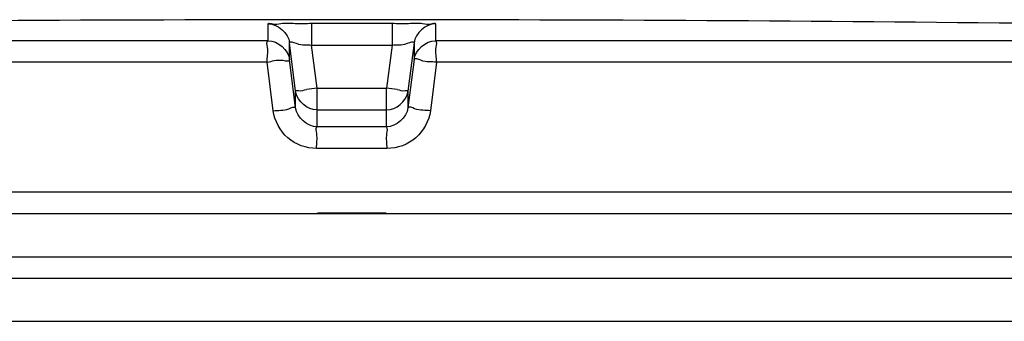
# Model space of a CAD drawing. Header units: millimetres. Extents: x 0 to 420, y 0 to 297.
# Tile 33 of 36: x 352.75 to 356.64, y 263.21 to 264.4. Entities that reach past the tile are written whole.
import ezdxf

# ---------------------------------------------------------------- set-up
doc = ezdxf.new("R2010")
doc.units = ezdxf.units.MM
doc.header["$LTSCALE"] = 23.1
doc.layers.get('0').update_dxf_attribs({"linetype": 'CONTINUOUS'})
doc.layers.add('01_GLOBAL', color=7, linetype='CONTINUOUS')

msp = doc.modelspace()

# ---------------------------------------------------------------- linework, layer by layer
at = {"color": 9, "linetype": 'Continuous'}
for p, q in [((353.7309, 264.3187), (353.7309, 264.3852)), ((353.9023, 264.3873), (353.9023, 264.3014)), ((353.9023, 264.3873), (354.2198, 264.3873)), ((354.2198, 264.3873), (354.2198, 264.3014)), ((354.3912, 264.3852), (354.3912, 264.3187)), ((353.7309, 264.3355), (353.7309, 264.3438)), ((354.3912, 264.3638), (354.3912, 264.3622)), ((354.3912, 264.3587), (354.3912, 264.3568)), ((354.3912, 264.3508), (354.3912, 264.3485)), ((354.3912, 264.3437), (354.3912, 264.3411)), ((353.7309, 264.3187), (347.6924, 264.3187)), ((353.7309, 264.3259), (353.7309, 264.3293)), ((353.8154, 264.2443), (353.8154, 264.3108)), ((353.8392, 264.1198), (353.8154, 264.3108)), ((353.9236, 264.1313), (353.9023, 264.3014)), ((353.9023, 264.3014), (354.2198, 264.3014)), ((354.2198, 264.3014), (354.1985, 264.1313)), ((354.3067, 264.3108), (354.2828, 264.1198)), ((354.3067, 264.3108), (354.3067, 264.2443)), ((354.3912, 264.3224), (354.3912, 264.3187)), ((360.4297, 264.3187), (354.3912, 264.3187)), ((353.7266, 264.2337), (347.6097, 264.2337)), ((353.7508, 264.0426), (353.7266, 264.2337)), ((353.8392, 264.0532), (353.8154, 264.2443)), ((354.3067, 264.2443), (354.2828, 264.0532)), ((354.3955, 264.2337), (354.3713, 264.0426)), ((360.5124, 264.2337), (354.3955, 264.2337)), ((353.8392, 264.0532), (353.8392, 264.1198)), ((353.8401, 264.1143), (353.8392, 264.1198)), ((353.9236, 263.9785), (353.9236, 264.1313)), ((353.9236, 264.1313), (354.1985, 264.1313)), ((354.1985, 263.9785), (354.1985, 264.1313)), ((354.282, 264.1143), (354.2828, 264.1198)), ((354.2828, 264.1198), (354.2828, 264.0532)), ((353.9236, 264.0454), (353.9226, 264.0454)), ((353.9236, 264.0454), (354.1985, 264.0454)), ((354.1985, 264.0454), (354.1995, 264.0454)), ((354.1985, 263.9785), (353.9236, 263.9785)), ((354.2003, 263.8935), (353.9217, 263.8935)), ((360.521, 263.7215), (347.601, 263.7215)), ((353.925, 263.6399), (354.197, 263.6399))]:
    msp.add_line(p, q, dxfattribs=at)
at = {"color": 7, "linetype": 'Continuous'}
for p, q in [((347.601, 263.6365), (360.521, 263.6365)), ((347.601, 263.4665), (360.521, 263.4665)), ((347.6861, 263.3815), (360.436, 263.3815))]:
    msp.add_line(p, q, dxfattribs=at)
at = {"color": 9, "linetype": 'Continuous'}
for points in [[(353.7309, 264.3587), (353.7309, 264.3622), (353.7309, 264.3638), (353.7309, 264.3654), (353.7309, 264.367), (353.7309, 264.3685), (353.7309, 264.37), (353.7309, 264.3714), (353.7309, 264.3728), (353.7309, 264.3743), (353.7309, 264.3756), (353.7309, 264.377), (353.7309, 264.3784), (353.731, 264.3798), (353.7309, 264.3811), (353.7307, 264.3825), (353.7306, 264.3839), (353.7309, 264.3852)], [(354.3912, 264.3852), (354.3915, 264.3839), (354.3914, 264.3825), (354.3912, 264.3811), (354.3911, 264.3797), (354.3912, 264.3784), (354.3912, 264.377), (354.3911, 264.3756), (354.3912, 264.3742)], [(353.7309, 264.3462), (353.7309, 264.3549), (353.7309, 264.3587)], [(354.3912, 264.3728), (354.3912, 264.3714), (354.3912, 264.37)], [(354.3912, 264.3685), (354.3912, 264.367), (354.3912, 264.3654)]]:
    msp.add_lwpolyline(points, dxfattribs=at)
at = {"color": 7, "linetype": 'Continuous'}
msp.add_arc((354.061, 18.879), 245.5225, 89.384203, 90.615797, dxfattribs=at)
at = {"color": 9, "linetype": 'Continuous'}
for centre, start, end in [((354.7877, 257.2139), 97.1207, 97.46967), ((353.3344, 257.2139), 82.53033, 82.8793)]:
    msp.add_arc(centre, 6.9712, start, end, dxfattribs=at)
for points, knots in [([(353.7309, 264.3852), (353.7309, 264.3897), (353.758, 264.381), (353.7841, 264.3898), (353.8415, 264.386), (353.8805, 264.3873), (353.9023, 264.3873)], [0, 0, 0, 0, 0.077085, 0.294401, 0.619194, 1, 1, 1, 1]), ([(354.2198, 264.3873), (354.2416, 264.3873), (354.2806, 264.386), (354.338, 264.3898), (354.3641, 264.381), (354.3912, 264.3897), (354.3912, 264.3852)], [0, 0, 0, 0, 0.380806, 0.705599, 0.922915, 1, 1, 1, 1]), ([(353.7266, 264.2337), (353.7266, 264.2535), (353.7335, 264.2766), (353.7232, 264.3148), (353.7309, 264.3187)], [0, 0, 0, 0, 0.696676, 1, 1, 1, 1]), ([(353.8154, 264.3108), (353.8153, 264.3195), (353.8633, 264.2963), (353.882, 264.3038), (353.9023, 264.3014)], [0, 0, 0, 0, 0.298558, 1, 1, 1, 1]), ([(354.2198, 264.3014), (354.2401, 264.3038), (354.2588, 264.2963), (354.3067, 264.3195), (354.3067, 264.3108)], [0, 0, 0, 0, 0.701442, 1, 1, 1, 1]), ([(354.3955, 264.2337), (354.3955, 264.2535), (354.3886, 264.2766), (354.3989, 264.3148), (354.3912, 264.3187)], [0, 0, 0, 0, 0.696571, 1, 1, 1, 1]), ([(353.7266, 264.2337), (353.7473, 264.2372), (353.7662, 264.2493), (353.8157, 264.2354), (353.8154, 264.2443)], [0, 0, 0, 0, 0.702669, 1, 1, 1, 1]), ([(354.3955, 264.2337), (354.3747, 264.2363), (354.3497, 264.2303), (354.3116, 264.2516), (354.3067, 264.2443)], [0, 0, 0, 0, 0.702786, 1, 1, 1, 1]), ([(353.8392, 264.1198), (353.8392, 264.1236), (353.8621, 264.1185), (353.8711, 264.1246), (353.8815, 264.1259)], [0, 0, 0, 0, 0.268012, 1, 1, 1, 1]), ([(354.2406, 264.1259), (354.2509, 264.1246), (354.26, 264.1185), (354.2828, 264.1236), (354.2828, 264.1198)], [0, 0, 0, 0, 0.731988, 1, 1, 1, 1]), ([(353.7508, 264.0426), (353.7715, 264.0452), (353.7966, 264.0394), (353.8341, 264.0604), (353.8392, 264.0532)], [0, 0, 0, 0, 0.703022, 1, 1, 1, 1]), ([(353.9217, 263.8935), (353.8814, 263.8935), (353.7977, 263.9236), (353.7559, 264.0025), (353.7508, 264.0426)], [0, 0, 0, 0, 0.499748, 1, 1, 1, 1]), ([(354.3713, 264.0426), (354.3662, 264.0026), (354.3245, 263.9237), (354.2408, 263.8935), (354.2003, 263.8935)], [0, 0, 0, 0, 0.498891, 1, 1, 1, 1]), ([(354.3713, 264.0426), (354.3506, 264.0452), (354.3254, 264.0394), (354.288, 264.0604), (354.2828, 264.0532)], [0, 0, 0, 0, 0.703022, 1, 1, 1, 1]), ([(353.9217, 263.8935), (353.9218, 263.9133), (353.9272, 263.9394), (353.9181, 263.9719), (353.9236, 263.9785)], [0, 0, 0, 0, 0.697837, 1, 1, 1, 1]), ([(354.2003, 263.8935), (354.2003, 263.9133), (354.1948, 263.9394), (354.204, 263.9719), (354.1985, 263.9785)], [0, 0, 0, 0, 0.697838, 1, 1, 1, 1])]:
    msp.add_open_spline(points, degree=3, knots=knots, dxfattribs=at)
for points in [[(353.7309, 264.3852), (353.7684, 264.3853), (353.8107, 264.348), (353.8154, 264.3108)], [(354.3912, 264.3852), (354.3536, 264.3853), (354.3114, 264.348), (354.3067, 264.3108)], [(353.7309, 264.3187), (353.7684, 264.3188), (353.8107, 264.2815), (353.8154, 264.2443)], [(354.3067, 264.2443), (354.3114, 264.2815), (354.3537, 264.3188), (354.3912, 264.3187)], [(353.9236, 263.9785), (353.886, 263.9785), (353.8439, 264.0159), (353.8392, 264.0532)], [(354.2828, 264.0532), (354.2782, 264.0159), (354.2361, 263.9785), (354.1985, 263.9785)]]:
    msp.add_open_spline(points, degree=3, dxfattribs=at)
at = {"color": 7, "linetype": 'Continuous'}
for points in [[(353.9226, 264.0454), (353.8867, 264.0458), (353.847, 264.0792), (353.8401, 264.1143)], [(354.1995, 264.0454), (354.2353, 264.0458), (354.2751, 264.0792), (354.282, 264.1143)]]:
    msp.add_open_spline(points, degree=3, dxfattribs=at)
at = {"layer": '01_GLOBAL', "color": 7, "linetype": 'Continuous'}
msp.add_line((347.6861, 263.3815), (360.436, 263.3815), dxfattribs=at)
at = {"layer": '01_GLOBAL', "color": 9, "linetype": 'Continuous'}
msp.add_line((347.516, 263.2115), (360.606, 263.2115), dxfattribs=at)

doc.saveas('drawing.dxf')
